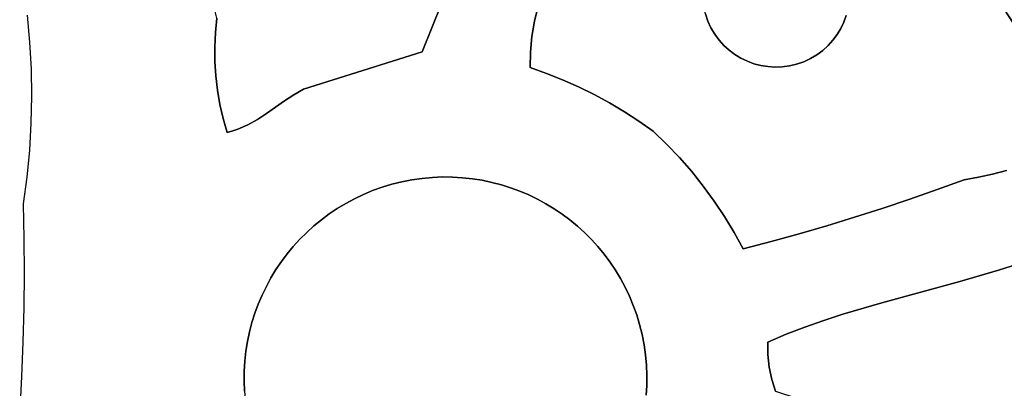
# Model space of a CAD drawing. Header units: inches. Extents: x 36.3 to 71.4, y 17.4 to 61.7.
# Tile 9 of 80: x 43.5 to 48.9, y 31.7 to 33.7. Entities that reach past the tile are written whole.
import ezdxf

# ---------------------------------------------------------------- set-up
doc = ezdxf.new("R2010")
doc.units = ezdxf.units.IN
doc.layers.add('SURFACES_FOR_SKETCHUP', color=7, linetype='Continuous')

msp = doc.modelspace()

# ---------------------------------------------------------------- linework, layer by layer
at = {"layer": 'SURFACES_FOR_SKETCHUP'}
for points, invisible_edges in [([(45.0544, 33.3216), (45.18, 34.2571), (44.5849, 33.7062)], 11), ([(45.214, 34.2517), (45.18, 34.2571), (45.0544, 33.3216)], 10), ([(45.2485, 34.2495), (45.214, 34.2517), (45.0544, 33.3216)], 10), ([(45.0544, 33.3216), (45.6974, 33.5232), (45.2485, 34.2495)], 10), ([(45.2834, 34.2508), (45.2485, 34.2495), (45.6974, 33.5232)], 10), ([(45.6974, 33.5232), (45.8025, 33.7843), (45.2834, 34.2508)], 10), ([(47.2486, 33.9964), (47.4605, 33.4731), (47.4664, 34.2107)], 11), ([(47.4664, 34.2107), (47.4605, 33.4731), (47.9863, 33.9905)], 11), ([(48.8248, 33.797), (48.9035, 33.6773), (49.3016, 34.001)], 10), ([(47.2328, 33.7294), (47.2462, 33.6908), (47.2354, 33.9604)], 10), ([(47.2486, 33.9964), (47.2354, 33.9604), (47.2462, 33.6908)], 10), ([(47.2462, 33.6908), (47.4605, 33.4731), (47.2486, 33.9964)], 11), ([(47.9839, 33.685), (47.9863, 33.9905), (47.4605, 33.4731)], 11), ([(47.9839, 33.685), (47.9971, 33.7209), (47.9863, 33.9905)], 10), ([(46.3267, 33.7715), (46.5456, 33.3337), (46.3532, 33.8512)], 3), ([(46.5456, 33.3337), (47.2235, 33.7685), (46.3532, 33.8512)], 11), ([(48.9035, 33.6773), (48.8248, 33.797), (47.9839, 33.685)], 10), ([(47.9971, 33.7209), (47.9839, 33.685), (48.8248, 33.797)], 10), ([(43.5696, 33.5769), (44.5709, 33.7643), (43.5558, 33.723)], 3), ([(44.5709, 33.7643), (43.5696, 33.5769), (44.577, 33.6281)], 11), ([(44.577, 33.6281), (44.5849, 33.7062), (44.5709, 33.7643)], 8), ([(45.6974, 33.5232), (46.2842, 33.523), (45.8025, 33.7843)], 3), ([(46.2921, 33.607), (45.8025, 33.7843), (46.2842, 33.523)], 3), ([(46.3063, 33.6899), (45.8025, 33.7843), (46.2921, 33.607)], 3), ([(46.3267, 33.7715), (45.8025, 33.7843), (46.3063, 33.6899)], 3), ([(46.3063, 33.6899), (46.4594, 33.372), (46.3267, 33.7715)], 3), ([(46.4594, 33.372), (46.5456, 33.3337), (46.3267, 33.7715)], 10), ([(46.6301, 33.2921), (47.2235, 33.7685), (46.5456, 33.3337)], 3), ([(47.2235, 33.7685), (46.6301, 33.2921), (47.2328, 33.7294)], 3), ([(44.5849, 33.7062), (44.577, 33.6281), (45.0544, 33.3216)], 10), ([(46.2921, 33.607), (46.4594, 33.372), (46.3063, 33.6899)], 3), ([(46.7129, 33.2472), (47.2328, 33.7294), (46.6301, 33.2921)], 3), ([(47.2328, 33.7294), (46.7129, 33.2472), (47.2462, 33.6908)], 3), ([(46.794, 33.1991), (47.2462, 33.6908), (46.7129, 33.2472)], 3), ([(47.2462, 33.6908), (46.794, 33.1991), (47.2634, 33.6538)], 3), ([(47.2462, 33.6908), (47.2634, 33.6538), (47.426, 33.4897)], 10), ([(47.4605, 33.4731), (47.2462, 33.6908), (47.426, 33.4897)], 3), ([(47.7661, 33.4706), (47.9839, 33.685), (47.4605, 33.4731)], 11), ([(47.9839, 33.685), (47.7661, 33.4706), (47.9673, 33.6504)], 3), ([(47.9839, 33.685), (47.9673, 33.6504), (48.9035, 33.6773)], 10), ([(44.577, 33.6281), (43.5696, 33.5769), (44.5734, 33.5498)], 3), ([(44.577, 33.6281), (44.5734, 33.5498), (45.0544, 33.3216)], 10), ([(47.2634, 33.6538), (46.794, 33.1991), (47.2839, 33.6193)], 3), ([(47.3932, 33.5095), (47.2634, 33.6538), (47.3623, 33.5325)], 3), ([(47.426, 33.4897), (47.2634, 33.6538), (47.3932, 33.5095)], 3), ([(47.2634, 33.6538), (47.2839, 33.6193), (47.3623, 33.5325)], 10), ([(47.7661, 33.4706), (47.8032, 33.4879), (47.9673, 33.6504)], 10), ([(47.9673, 33.6504), (47.8032, 33.4879), (47.9474, 33.6176)], 3), ([(47.9474, 33.6176), (48.6367, 32.8305), (47.9673, 33.6504)], 3), ([(47.9673, 33.6504), (48.6367, 32.8305), (48.9035, 33.6773)], 11), ([(48.9774, 33.5543), (48.9035, 33.6773), (48.6367, 32.8305)], 10), ([(43.5778, 33.4304), (44.5734, 33.5498), (43.5696, 33.5769)], 3), ([(46.2842, 33.523), (46.3718, 33.4068), (46.2921, 33.607)], 3), ([(46.4594, 33.372), (46.2921, 33.607), (46.3718, 33.4068)], 3), ([(46.8731, 33.1478), (47.2839, 33.6193), (46.794, 33.1991)], 3), ([(47.2839, 33.6193), (46.8731, 33.1478), (47.3074, 33.5875)], 3), ([(46.9503, 33.0933), (47.3074, 33.5875), (46.8731, 33.1478)], 3), ([(47.3074, 33.5875), (46.9503, 33.0933), (47.3336, 33.5586)], 3), ([(47.3336, 33.5586), (47.3623, 33.5325), (47.2839, 33.6193)], 10), ([(47.2839, 33.6193), (47.3074, 33.5875), (47.3336, 33.5586)], 8), ([(47.9474, 33.6176), (47.8032, 33.4879), (47.9244, 33.5867)], 3), ([(47.8032, 33.4879), (47.8376, 33.5083), (47.9244, 33.5867)], 10), ([(47.8984, 33.558), (47.9244, 33.5867), (47.8376, 33.5083)], 10), ([(47.8984, 33.558), (48.489, 32.7765), (47.9244, 33.5867)], 3), ([(47.9244, 33.5867), (48.489, 32.7765), (47.9474, 33.6176)], 3), ([(48.6367, 32.8305), (47.9474, 33.6176), (48.489, 32.7765)], 3), ([(44.5734, 33.5498), (43.5778, 33.4304), (44.5741, 33.4716)], 3), ([(44.5741, 33.4716), (45.0015, 33.2909), (44.5734, 33.5498)], 3), ([(45.0015, 33.2909), (45.0544, 33.3216), (44.5734, 33.5498)], 10), ([(45.6974, 33.5232), (45.0544, 33.3216), (45.5334, 32.8056)], 10), ([(45.5334, 32.8056), (45.5873, 32.819), (45.6974, 33.5232)], 10), ([(45.5873, 32.819), (45.6425, 32.8298), (45.6974, 33.5232)], 10), ([(45.6425, 32.8298), (45.6981, 32.8378), (45.6974, 33.5232)], 10), ([(45.8631, 32.8446), (45.9172, 32.8414), (45.6974, 33.5232)], 10), ([(45.8085, 32.8451), (45.8631, 32.8446), (45.6974, 33.5232)], 10), ([(45.7535, 32.8428), (45.8085, 32.8451), (45.6974, 33.5232)], 10), ([(45.6981, 32.8378), (45.7535, 32.8428), (45.6974, 33.5232)], 10), ([(46.2827, 33.4382), (45.6974, 33.5232), (45.9172, 32.8414)], 11), ([(46.2842, 33.523), (45.6974, 33.5232), (46.2827, 33.4382)], 3), ([(46.2842, 33.523), (46.2827, 33.4382), (46.3718, 33.4068)], 8), ([(47.3336, 33.5586), (46.9503, 33.0933), (47.3623, 33.5325)], 3), ([(47.3623, 33.5325), (46.9503, 33.0933), (47.3932, 33.5095)], 3), ([(47.8376, 33.5083), (47.8694, 33.5318), (47.8984, 33.558)], 8), ([(47.8694, 33.5318), (47.8376, 33.5083), (48.3407, 32.7245)], 10), ([(47.8984, 33.558), (47.8694, 33.5318), (48.3407, 32.7245)], 10), ([(48.489, 32.7765), (47.8984, 33.558), (48.3407, 32.7245)], 3), ([(48.7136, 32.8435), (48.9774, 33.5543), (48.6367, 32.8305)], 3), ([(48.9774, 33.5543), (48.7136, 32.8435), (49.0464, 33.4282)], 3), ([(44.5741, 33.4716), (43.5778, 33.4304), (44.5791, 33.3935)], 3), ([(44.5741, 33.4716), (44.5791, 33.3935), (44.9512, 33.2574)], 10), ([(44.9512, 33.2574), (45.0015, 33.2909), (44.5741, 33.4716)], 10), ([(47.0231, 33.0233), (47.3932, 33.5095), (46.9503, 33.0933)], 3), ([(47.3932, 33.5095), (47.0231, 33.0233), (47.426, 33.4897)], 3), ([(47.0927, 32.9503), (47.426, 33.4897), (47.0231, 33.0233)], 3), ([(47.426, 33.4897), (47.0927, 32.9503), (47.4605, 33.4731)], 3), ([(47.4605, 33.4731), (47.0927, 32.9503), (47.4965, 33.4598)], 3), ([(47.4605, 33.4731), (47.4965, 33.4598), (47.7661, 33.4706)], 10), ([(47.7275, 33.4572), (47.7661, 33.4706), (47.4965, 33.4598)], 10), ([(47.7275, 33.4572), (48.042, 32.6266), (47.7661, 33.4706)], 3), ([(47.7661, 33.4706), (48.042, 32.6266), (47.8032, 33.4879)], 3), ([(47.8032, 33.4879), (48.1916, 32.6746), (47.8376, 33.5083)], 3), ([(48.1916, 32.6746), (47.8032, 33.4879), (48.042, 32.6266)], 3), ([(48.1916, 32.6746), (48.3407, 32.7245), (47.8376, 33.5083)], 10), ([(43.5803, 33.2838), (44.5791, 33.3935), (43.5778, 33.4304)], 3), ([(45.9708, 32.8355), (46.2827, 33.4382), (45.9172, 32.8414)], 3), ([(46.0236, 32.827), (46.2827, 33.4382), (45.9708, 32.8355)], 3), ([(46.0758, 32.816), (46.2827, 33.4382), (46.0236, 32.827)], 3), ([(46.1271, 32.8025), (46.2827, 33.4382), (46.0758, 32.816)], 3), ([(46.2827, 33.4382), (46.1271, 32.8025), (46.3718, 33.4068)], 3), ([(47.1589, 32.8743), (47.4965, 33.4598), (47.0927, 32.9503)], 3), ([(47.4965, 33.4598), (47.1589, 32.8743), (47.5336, 33.45)], 3), ([(47.2217, 32.7956), (47.5336, 33.45), (47.1589, 32.8743)], 3), ([(47.5336, 33.45), (47.2217, 32.7956), (47.5716, 33.4439)], 3), ([(47.5716, 33.4439), (47.2217, 32.7956), (47.6103, 33.4414)], 3), ([(47.2811, 32.7142), (47.6103, 33.4414), (47.2217, 32.7956)], 3), ([(47.6103, 33.4414), (47.2811, 32.7142), (47.6493, 33.4427)], 3), ([(47.7407, 32.5368), (47.6493, 33.4427), (47.2811, 32.7142)], 11), ([(47.4965, 33.4598), (47.5336, 33.45), (47.7275, 33.4572)], 10), ([(47.5336, 33.45), (47.5716, 33.4439), (47.7275, 33.4572)], 10), ([(47.7275, 33.4572), (47.5716, 33.4439), (47.6885, 33.4479)], 3), ([(47.6103, 33.4414), (47.6885, 33.4479), (47.5716, 33.4439)], 3), ([(47.6103, 33.4414), (47.6493, 33.4427), (47.6885, 33.4479)], 8), ([(47.6493, 33.4427), (47.8916, 32.5807), (47.6885, 33.4479)], 3), ([(47.8916, 32.5807), (47.6493, 33.4427), (47.7407, 32.5368)], 3), ([(47.6885, 33.4479), (47.8916, 32.5807), (47.7275, 33.4572)], 3), ([(48.042, 32.6266), (47.7275, 33.4572), (47.8916, 32.5807)], 3), ([(48.7897, 32.86), (49.0464, 33.4282), (48.7136, 32.8435)], 3), ([(48.8649, 32.8802), (49.0464, 33.4282), (48.7897, 32.86)], 3), ([(44.5791, 33.3935), (43.5803, 33.2838), (44.5883, 33.3159)], 3), ([(44.5791, 33.3935), (44.5883, 33.3159), (44.8537, 33.1888)], 10), ([(44.8537, 33.1888), (44.9512, 33.2574), (44.5791, 33.3935)], 10), ([(46.1775, 32.7866), (46.3718, 33.4068), (46.1271, 32.8025)], 3), ([(46.3718, 33.4068), (46.1775, 32.7866), (46.4594, 33.372)], 3), ([(46.227, 32.7683), (46.4594, 33.372), (46.1775, 32.7866)], 3), ([(46.4594, 33.372), (46.227, 32.7683), (46.5456, 33.3337)], 3), ([(43.5772, 33.1372), (44.5883, 33.3159), (43.5803, 33.2838)], 3), ([(44.5883, 33.3159), (43.5772, 33.1372), (44.6018, 33.2388)], 3), ([(44.5883, 33.3159), (44.6018, 33.2388), (44.8537, 33.1888)], 10), ([(45.0544, 33.3216), (45.0015, 33.2909), (45.3306, 32.7273)], 10), ([(45.4293, 32.7712), (45.4807, 32.7897), (45.0544, 33.3216)], 10), ([(45.4807, 32.7897), (45.5334, 32.8056), (45.0544, 33.3216)], 10), ([(45.3792, 32.7504), (45.4293, 32.7712), (45.0544, 33.3216)], 10), ([(45.3306, 32.7273), (45.3792, 32.7504), (45.0544, 33.3216)], 10), ([(46.2754, 32.7477), (46.5456, 33.3337), (46.227, 32.7683)], 3), ([(46.3227, 32.7248), (46.5456, 33.3337), (46.2754, 32.7477)], 3), ([(46.5456, 33.3337), (46.3227, 32.7248), (46.6301, 33.2921)], 3), ([(44.9512, 33.2574), (44.8537, 33.1888), (45.2378, 32.6744)], 10), ([(45.0015, 33.2909), (44.9512, 33.2574), (45.3306, 32.7273)], 10), ([(45.2834, 32.7019), (45.3306, 32.7273), (44.9512, 33.2574)], 10), ([(45.2378, 32.6744), (45.2834, 32.7019), (44.9512, 33.2574)], 10), ([(46.3687, 32.6998), (46.6301, 33.2921), (46.3227, 32.7248)], 3), ([(46.6301, 33.2921), (46.3687, 32.6998), (46.7129, 33.2472)], 3), ([(44.6018, 33.2388), (43.5772, 33.1372), (44.6195, 33.1625)], 3), ([(44.6195, 33.1625), (44.7534, 33.1279), (44.6018, 33.2388)], 3), ([(44.8044, 33.1566), (44.6018, 33.2388), (44.7534, 33.1279)], 3), ([(44.8044, 33.1566), (44.8537, 33.1888), (44.6018, 33.2388)], 10), ([(46.4135, 32.6725), (46.7129, 33.2472), (46.3687, 32.6998)], 3), ([(46.7129, 33.2472), (46.4135, 32.6725), (46.794, 33.1991)], 3), ([(46.4569, 32.6432), (46.794, 33.1991), (46.4135, 32.6725)], 3), ([(46.794, 33.1991), (46.4569, 32.6432), (46.8731, 33.1478)], 3), ([(43.5685, 32.9908), (44.6195, 33.1625), (43.5772, 33.1372)], 3), ([(44.6195, 33.1625), (43.5685, 32.9908), (44.6414, 33.0871)], 3), ([(44.6994, 33.1043), (44.6195, 33.1625), (44.671, 33.0948)], 3), ([(44.6414, 33.0871), (44.671, 33.0948), (44.6195, 33.1625)], 2), ([(44.7534, 33.1279), (44.6195, 33.1625), (44.6994, 33.1043)], 3), ([(44.8044, 33.1566), (44.7534, 33.1279), (45.1514, 32.6131)], 10), ([(44.8537, 33.1888), (44.8044, 33.1566), (45.1938, 32.6448)], 10), ([(45.1514, 32.6131), (45.1938, 32.6448), (44.8044, 33.1566)], 10), ([(45.1938, 32.6448), (45.2378, 32.6744), (44.8537, 33.1888)], 10), ([(46.4989, 32.6119), (46.8731, 33.1478), (46.4569, 32.6432)], 3), ([(46.8731, 33.1478), (46.4989, 32.6119), (46.9503, 33.0933)], 3), ([(44.6414, 33.0871), (45.0346, 32.5071), (44.671, 33.0948)], 3), ([(44.671, 33.0948), (45.0346, 32.5071), (44.6994, 33.1043)], 3), ([(44.6994, 33.1043), (45.0718, 32.5442), (44.7534, 33.1279)], 3), ([(45.0718, 32.5442), (44.6994, 33.1043), (45.0346, 32.5071)], 3), ([(45.1107, 32.5796), (45.1514, 32.6131), (44.7534, 33.1279)], 10), ([(45.0718, 32.5442), (45.1107, 32.5796), (44.7534, 33.1279)], 10), ([(46.5393, 32.5785), (46.9503, 33.0933), (46.4989, 32.6119)], 3), ([(46.9503, 33.0933), (46.5393, 32.5785), (47.0231, 33.0233)], 3), ([(43.5386, 32.5116), (44.6414, 33.0871), (43.5343, 32.6991)], 3), ([(43.5343, 32.6991), (44.6414, 33.0871), (43.5542, 32.8447)], 3), ([(44.6414, 33.0871), (43.5386, 32.5116), (44.8531, 32.2516)], 11), ([(43.5542, 32.8447), (44.6414, 33.0871), (43.5685, 32.9908)], 3), ([(44.8781, 32.2977), (44.6414, 33.0871), (44.8531, 32.2516)], 3), ([(44.9054, 32.3424), (44.6414, 33.0871), (44.8781, 32.2977)], 3), ([(44.9347, 32.3858), (44.6414, 33.0871), (44.9054, 32.3424)], 3), ([(44.9994, 32.4682), (44.6414, 33.0871), (44.966, 32.4278)], 3), ([(44.966, 32.4278), (44.6414, 33.0871), (44.9347, 32.3858)], 3), ([(45.0346, 32.5071), (44.6414, 33.0871), (44.9994, 32.4682)], 3), ([(46.5781, 32.5433), (47.0231, 33.0233), (46.5393, 32.5785)], 3), ([(47.0231, 33.0233), (46.5781, 32.5433), (47.0927, 32.9503)], 3), ([(46.6153, 32.5061), (47.0927, 32.9503), (46.5781, 32.5433)], 3), ([(46.6507, 32.4672), (47.0927, 32.9503), (46.6153, 32.5061)], 3), ([(47.0927, 32.9503), (46.6507, 32.4672), (47.1589, 32.8743)], 3), ([(48.7897, 32.86), (49.0255, 32.4087), (48.8649, 32.8802)], 3), ([(44.9347, 32.3858), (45.6425, 32.8298), (44.966, 32.4278)], 3), ([(45.6425, 32.8298), (44.9347, 32.3858), (46.4569, 32.6432)], 11), ([(44.966, 32.4278), (45.6425, 32.8298), (44.9994, 32.4682)], 3), ([(45.5873, 32.819), (44.9994, 32.4682), (45.6425, 32.8298)], 3), ([(45.6981, 32.8378), (45.6425, 32.8298), (46.3687, 32.6998)], 10), ([(46.4569, 32.6432), (46.4135, 32.6725), (45.6425, 32.8298)], 10), ([(46.4135, 32.6725), (46.3687, 32.6998), (45.6425, 32.8298)], 10), ([(45.6981, 32.8378), (46.2754, 32.7477), (45.7535, 32.8428)], 3), ([(46.3687, 32.6998), (46.3227, 32.7248), (45.6981, 32.8378)], 10), ([(46.2754, 32.7477), (45.6981, 32.8378), (46.3227, 32.7248)], 3), ([(45.7535, 32.8428), (46.1775, 32.7866), (45.8085, 32.8451)], 3), ([(46.227, 32.7683), (46.1775, 32.7866), (45.7535, 32.8428)], 10), ([(46.227, 32.7683), (45.7535, 32.8428), (46.2754, 32.7477)], 3), ([(45.8085, 32.8451), (46.1271, 32.8025), (45.8631, 32.8446)], 3), ([(46.1775, 32.7866), (46.1271, 32.8025), (45.8085, 32.8451)], 10), ([(46.0758, 32.816), (45.8631, 32.8446), (46.1271, 32.8025)], 3), ([(45.8631, 32.8446), (46.0758, 32.816), (45.9172, 32.8414)], 3), ([(45.9708, 32.8355), (45.9172, 32.8414), (46.0236, 32.827)], 2), ([(46.0758, 32.816), (46.0236, 32.827), (45.9172, 32.8414)], 10), ([(46.6842, 32.4265), (47.1589, 32.8743), (46.6507, 32.4672)], 3), ([(47.1589, 32.8743), (46.6842, 32.4265), (47.2217, 32.7956)], 3), ([(48.489, 32.7765), (48.8217, 32.339), (48.6367, 32.8305)], 3), ([(48.7136, 32.8435), (48.6367, 32.8305), (48.8217, 32.339)], 10), ([(48.7897, 32.86), (48.7136, 32.8435), (48.9244, 32.3726)], 10), ([(48.8217, 32.339), (48.9244, 32.3726), (48.7136, 32.8435)], 10), ([(49.0255, 32.4087), (48.7897, 32.86), (48.9244, 32.3726)], 3), ([(44.9994, 32.4682), (45.5873, 32.819), (45.0346, 32.5071)], 3), ([(45.0346, 32.5071), (45.5873, 32.819), (45.0718, 32.5442)], 3), ([(45.5334, 32.8056), (45.0718, 32.5442), (45.5873, 32.819)], 3), ([(45.0718, 32.5442), (45.5334, 32.8056), (45.1107, 32.5796)], 3), ([(45.1107, 32.5796), (45.5334, 32.8056), (45.1514, 32.6131)], 3), ([(45.4807, 32.7897), (45.1514, 32.6131), (45.5334, 32.8056)], 3), ([(45.1514, 32.6131), (45.4807, 32.7897), (45.1938, 32.6448)], 3), ([(45.4293, 32.7712), (45.1938, 32.6448), (45.4807, 32.7897)], 3), ([(46.7158, 32.3841), (47.2217, 32.7956), (46.6842, 32.4265)], 3), ([(47.2217, 32.7956), (46.7158, 32.3841), (47.2811, 32.7142)], 3), ([(48.3407, 32.7245), (48.6128, 32.2773), (48.489, 32.7765)], 3), ([(48.6128, 32.2773), (48.8217, 32.339), (48.489, 32.7765)], 10), ([(45.2378, 32.6744), (45.1938, 32.6448), (45.4293, 32.7712)], 10), ([(45.4293, 32.7712), (45.3792, 32.7504), (45.2378, 32.6744)], 10), ([(45.2834, 32.7019), (45.2378, 32.6744), (45.3792, 32.7504)], 10), ([(45.3306, 32.7273), (45.2834, 32.7019), (45.3792, 32.7504)], 2), ([(48.1916, 32.6746), (48.4011, 32.2195), (48.3407, 32.7245)], 3), ([(48.6128, 32.2773), (48.3407, 32.7245), (48.4011, 32.2195)], 3), ([(46.7454, 32.3401), (47.2811, 32.7142), (46.7158, 32.3841)], 3), ([(47.2811, 32.7142), (46.7454, 32.3401), (47.3368, 32.6302)], 3), ([(47.3368, 32.6302), (47.7407, 32.5368), (47.2811, 32.7142)], 3), ([(48.042, 32.6266), (48.189, 32.1618), (48.1916, 32.6746)], 3), ([(48.189, 32.1618), (48.4011, 32.2195), (48.1916, 32.6746)], 10), ([(44.9347, 32.3858), (46.7143, 31.121), (46.4569, 32.6432)], 11), ([(46.4569, 32.6432), (46.9008, 31.9354), (46.4989, 32.6119)], 3), ([(46.9008, 31.9354), (46.4569, 32.6432), (46.7143, 31.121)], 11), ([(46.4989, 32.6119), (46.9008, 31.9354), (46.5393, 32.5785)], 3), ([(46.773, 32.2945), (47.3368, 32.6302), (46.7454, 32.3401)], 3), ([(46.773, 32.2945), (46.7983, 32.2473), (47.3368, 32.6302)], 10), ([(47.3888, 32.5438), (47.3368, 32.6302), (46.7983, 32.2473)], 10), ([(47.3888, 32.5438), (47.5892, 32.4949), (47.3368, 32.6302)], 3), ([(47.7407, 32.5368), (47.3368, 32.6302), (47.5892, 32.4949)], 3), ([(48.042, 32.6266), (47.8916, 32.5807), (48.189, 32.1618)], 10), ([(46.5393, 32.5785), (46.8901, 31.9906), (46.5781, 32.5433)], 3), ([(46.8901, 31.9906), (46.5393, 32.5785), (46.9008, 31.9354)], 3), ([(47.8916, 32.5807), (47.7407, 32.5368), (47.9785, 32.1002)], 10), ([(47.9785, 32.1002), (48.189, 32.1618), (47.8916, 32.5807)], 10), ([(43.5399, 32.3242), (44.8096, 32.1559), (43.5386, 32.5116)], 3), ([(44.8302, 32.2043), (43.5386, 32.5116), (44.8096, 32.1559)], 3), ([(44.8302, 32.2043), (44.8531, 32.2516), (43.5386, 32.5116)], 10), ([(46.5781, 32.5433), (46.8901, 31.9906), (46.6153, 32.5061)], 3), ([(46.6153, 32.5061), (46.8767, 32.0445), (46.6507, 32.4672)], 3), ([(46.8767, 32.0445), (46.6153, 32.5061), (46.8901, 31.9906)], 3), ([(46.7983, 32.2473), (46.8215, 32.1987), (47.3888, 32.5438)], 10), ([(47.4371, 32.4551), (47.3888, 32.5438), (46.8215, 32.1987)], 10), ([(47.4371, 32.4551), (47.5892, 32.4949), (47.3888, 32.5438)], 2), ([(47.7407, 32.5368), (47.5892, 32.4949), (47.772, 32.0307)], 10), ([(47.8746, 32.0667), (47.9785, 32.1002), (47.7407, 32.5368)], 10), ([(47.772, 32.0307), (47.8746, 32.0667), (47.7407, 32.5368)], 10), ([(46.6507, 32.4672), (46.8767, 32.0445), (46.6842, 32.4265)], 3), ([(47.4371, 32.4551), (46.8215, 32.1987), (46.8423, 32.1486)], 9), ([(47.4371, 32.4551), (46.8423, 32.1486), (46.8607, 32.0972)], 9), ([(47.4371, 32.4551), (46.8607, 32.0972), (46.8767, 32.0445)], 9), ([(47.4371, 32.4551), (46.8767, 32.0445), (47.5718, 31.9494)], 11), ([(47.5892, 32.4949), (47.4371, 32.4551), (47.671, 31.9918)], 10), ([(47.5718, 31.9494), (47.671, 31.9918), (47.4371, 32.4551)], 10), ([(47.671, 31.9918), (47.772, 32.0307), (47.5892, 32.4949)], 10), ([(46.8607, 32.0972), (46.6842, 32.4265), (46.8767, 32.0445)], 3), ([(46.6842, 32.4265), (46.8607, 32.0972), (46.7158, 32.3841)], 3), ([(44.9347, 32.3858), (44.9054, 32.3424), (44.7481, 31.5714)], 10), ([(44.7481, 31.5714), (45.192, 30.8636), (44.9347, 32.3858)], 11), ([(46.7143, 31.121), (44.9347, 32.3858), (45.192, 30.8636)], 11), ([(46.8423, 32.1486), (46.7158, 32.3841), (46.8607, 32.0972)], 3), ([(46.7454, 32.3401), (46.7158, 32.3841), (46.8423, 32.1486)], 10), ([(48.8217, 32.339), (48.9769, 31.5415), (48.9244, 32.3726)], 3), ([(43.5383, 32.1367), (44.7753, 32.056), (43.5399, 32.3242)], 3), ([(44.7913, 32.1065), (43.5399, 32.3242), (44.7753, 32.056)], 3), ([(44.8096, 32.1559), (43.5399, 32.3242), (44.7913, 32.1065)], 3), ([(44.8781, 32.2977), (44.8531, 32.2516), (44.7401, 31.6271)], 10), ([(44.7401, 31.6271), (44.7481, 31.5714), (44.8781, 32.2977)], 10), ([(44.9054, 32.3424), (44.8781, 32.2977), (44.7481, 31.5714)], 10), ([(46.8423, 32.1486), (46.8215, 32.1987), (46.7454, 32.3401)], 10), ([(46.773, 32.2945), (46.7454, 32.3401), (46.8215, 32.1987)], 10), ([(46.7983, 32.2473), (46.773, 32.2945), (46.8215, 32.1987)], 2), ([(48.8217, 32.339), (48.6128, 32.2773), (48.9268, 31.5265)], 10), ([(48.9769, 31.5415), (48.8217, 32.339), (48.9268, 31.5265)], 3), ([(44.8302, 32.2043), (44.7401, 31.6271), (44.8531, 32.2516)], 3), ([(48.6128, 32.2773), (48.4011, 32.2195), (48.5689, 31.542)], 10), ([(48.5689, 31.542), (48.6189, 31.5268), (48.6128, 32.2773)], 10), ([(48.8245, 31.5093), (48.8759, 31.5157), (48.6128, 32.2773)], 10), ([(48.7728, 31.5072), (48.8245, 31.5093), (48.6128, 32.2773)], 10), ([(48.6189, 31.5268), (48.6697, 31.5159), (48.6128, 32.2773)], 10), ([(48.8759, 31.5157), (48.9268, 31.5265), (48.6128, 32.2773)], 10), ([(48.7211, 31.5094), (48.6128, 32.2773), (48.6697, 31.5159)], 3), ([(48.7728, 31.5072), (48.6128, 32.2773), (48.7211, 31.5094)], 3), ([(44.7401, 31.6271), (44.8302, 32.2043), (44.7351, 31.6824)], 3), ([(44.8096, 32.1559), (44.7351, 31.6824), (44.8302, 32.2043)], 3), ([(48.4011, 32.2195), (48.189, 32.1618), (48.3259, 31.5427)], 10), ([(48.4473, 31.5394), (48.4011, 32.2195), (48.3259, 31.5427)], 3), ([(48.4473, 31.5394), (48.5689, 31.542), (48.4011, 32.2195)], 10), ([(43.5338, 31.9494), (44.7508, 31.9526), (43.5383, 32.1367)], 3), ([(44.7619, 32.0047), (43.5383, 32.1367), (44.7508, 31.9526)], 3), ([(44.7753, 32.056), (43.5383, 32.1367), (44.7619, 32.0047)], 3), ([(44.8096, 32.1559), (44.7913, 32.1065), (44.7351, 31.6824)], 10), ([(48.189, 32.1618), (47.9785, 32.1002), (48.0846, 31.5665)], 10), ([(48.0846, 31.5665), (48.2049, 31.5517), (48.189, 32.1618)], 10), ([(48.2049, 31.5517), (48.3259, 31.5427), (48.189, 32.1618)], 10), ([(44.7913, 32.1065), (44.7753, 32.056), (44.7328, 31.7375)], 10), ([(44.7351, 31.6824), (44.7913, 32.1065), (44.7328, 31.7375)], 3), ([(47.9785, 32.1002), (47.8746, 32.0667), (47.9652, 31.587)], 10), ([(48.0846, 31.5665), (47.9785, 32.1002), (47.9652, 31.587)], 3), ([(44.7328, 31.7375), (44.7753, 32.056), (44.7333, 31.7921)], 3), ([(44.7619, 32.0047), (44.7333, 31.7921), (44.7753, 32.056)], 3), ([(46.8901, 31.9906), (47.5718, 31.9494), (46.8767, 32.0445)], 3), ([(47.772, 32.0307), (47.671, 31.9918), (47.7296, 31.6451)], 10), ([(47.7296, 31.6451), (47.8468, 31.6132), (47.772, 32.0307)], 10), ([(47.772, 32.0307), (47.8468, 31.6132), (47.8746, 32.0667)], 3), ([(47.9652, 31.587), (47.8746, 32.0667), (47.8468, 31.6132)], 3), ([(44.7333, 31.7921), (44.7619, 32.0047), (44.7365, 31.8462)], 3), ([(44.7619, 32.0047), (44.7508, 31.9526), (44.7365, 31.8462)], 10), ([(46.9008, 31.9354), (47.5718, 31.9494), (46.8901, 31.9906)], 3), ([(47.5718, 31.9494), (47.5721, 31.8814), (47.671, 31.9918)], 2), ([(47.5721, 31.8814), (47.5792, 31.8139), (47.671, 31.9918)], 10), ([(47.5792, 31.8139), (47.7296, 31.6451), (47.671, 31.9918)], 11), ([(43.5264, 31.7621), (44.7333, 31.7921), (43.5338, 31.9494)], 3), ([(44.7508, 31.9526), (43.5338, 31.9494), (44.7424, 31.8997)], 3), ([(44.7365, 31.8462), (43.5338, 31.9494), (44.7333, 31.7921)], 3), ([(44.7424, 31.8997), (43.5338, 31.9494), (44.7365, 31.8462)], 3), ([(44.7424, 31.8997), (44.7365, 31.8462), (44.7508, 31.9526)], 2), ([(46.7143, 31.121), (46.7436, 31.1644), (46.9008, 31.9354)], 10), ([(46.7436, 31.1644), (46.7708, 31.2092), (46.9008, 31.9354)], 10), ([(46.9088, 31.8798), (46.9008, 31.9354), (46.7708, 31.2092)], 10), ([(46.9088, 31.8798), (47.5718, 31.9494), (46.9008, 31.9354)], 3), ([(47.5718, 31.9494), (46.9088, 31.8798), (47.5721, 31.8814)], 3), ([(46.7708, 31.2092), (46.7959, 31.2552), (46.9088, 31.8798)], 10), ([(46.8188, 31.3025), (46.9088, 31.8798), (46.7959, 31.2552)], 3), ([(46.9088, 31.8798), (46.8188, 31.3025), (46.9139, 31.8244)], 3), ([(46.9139, 31.8244), (47.5721, 31.8814), (46.9088, 31.8798)], 3), ([(47.5721, 31.8814), (46.9139, 31.8244), (47.5792, 31.8139)], 3), ([(46.8394, 31.3509), (46.9139, 31.8244), (46.8188, 31.3025)], 3), ([(46.8394, 31.3509), (46.8577, 31.4004), (46.9139, 31.8244)], 10), ([(46.9139, 31.8244), (46.8577, 31.4004), (46.9162, 31.7694)], 3), ([(46.9162, 31.7694), (47.5792, 31.8139), (46.9139, 31.8244)], 3), ([(46.9157, 31.7148), (47.5792, 31.8139), (46.9162, 31.7694)], 3), ([(47.5792, 31.8139), (46.9157, 31.7148), (47.5932, 31.7474)], 3), ([(47.5932, 31.7474), (47.7296, 31.6451), (47.5792, 31.8139)], 3), ([(43.5161, 31.5749), (44.7351, 31.6824), (43.5264, 31.7621)], 3), ([(44.7333, 31.7921), (43.5264, 31.7621), (44.7328, 31.7375)], 3), ([(44.7328, 31.7375), (43.5264, 31.7621), (44.7351, 31.6824)], 3), ([(46.8577, 31.4004), (46.8736, 31.4508), (46.9162, 31.7694)], 10), ([(46.9162, 31.7694), (46.8736, 31.4508), (46.9157, 31.7148)], 3), ([(46.8871, 31.5021), (46.9157, 31.7148), (46.8736, 31.4508)], 3), ([(46.9157, 31.7148), (46.8871, 31.5021), (46.9124, 31.6607)], 3), ([(46.9124, 31.6607), (47.5932, 31.7474), (46.9157, 31.7148)], 3), ([(47.5932, 31.7474), (46.9124, 31.6607), (47.6139, 31.6826)], 3), ([(47.6139, 31.6826), (47.7296, 31.6451), (47.5932, 31.7474)], 2)]:
    msp.add_3dface(points, dxfattribs=dict(at, invisible_edges=invisible_edges))

doc.saveas('drawing.dxf')
